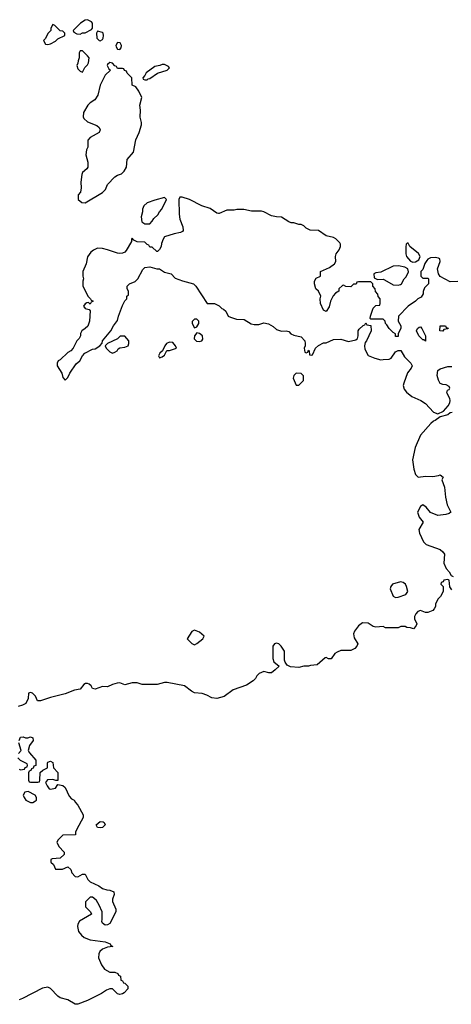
# Model space of a CAD drawing. Header units: inches. Extents: x 2106670 to 2322961, y 36024 to 224899.
# Tile 126 of 256: x 2241863 to 2245339, y 86864 to 94798. Entities that reach past the tile are written whole.
import ezdxf

# ---------------------------------------------------------------- set-up
doc = ezdxf.new("R2010")
doc.units = ezdxf.units.IN
doc.header["$MEASUREMENT"] = 0
doc.layers.add('C2048', color=7, linetype='Continuous')
doc.layers.add('C2049', color=7, linetype='Continuous')

msp = doc.modelspace()

# ---------------------------------------------------------------- linework, layer by layer
at = {"layer": 'C2048', "color": 5, "elevation": 40}
for points in [[(2245047, 90000), (2245042, 89990), (2245042, 89970), (2245062, 89930), (2245054, 89910), (2245034, 89890), (2245010, 89898), (2244980.4, 89900.4), (2244967.3, 89907.3), (2244932.7, 89907.3), (2244910, 89898), (2244810, 89898), (2244790, 89908), (2244730, 89902), (2244710, 89908.7), (2244670, 89934), (2244623, 89937), (2244590, 89913.2), (2244559.1, 89870), (2244550.6, 89850), (2244555.9, 89815.9), (2244584.7, 89770), (2244578, 89750), (2244562, 89730), (2244530, 89715.3), (2244450, 89714), (2244418.5, 89701.5), (2244401, 89690), (2244370, 89648.7), (2244350, 89648), (2244330, 89658), (2244323.6, 89656.4), (2244259.6, 89600.4), (2244205.4, 89594.6), (2244190, 89588.7), (2244150, 89588.7), (2244110, 89579), (2244043.1, 89583.1), (2244016.4, 89596.4), (2244000.4, 89620.4), (2243996.4, 89636.4), (2243995.3, 89710), (2243968.7, 89750), (2243950, 89768.7), (2243930, 89773.2), (2243914, 89770), (2243901, 89750), (2243901, 89650), (2243910, 89624.7), (2243952, 89590), (2243921.4, 89558.6), (2243890, 89534), (2243870, 89534), (2243830, 89545.2), (2243810, 89539), (2243792, 89530), (2243772, 89510), (2243762, 89490), (2243742, 89470), (2243690, 89435.3), (2243582.4, 89397.6), (2243510, 89345.2), (2243450, 89329), (2243410, 89334), (2243370, 89355.3), (2243332.7, 89367.3), (2243270, 89374), (2243246.3, 89386.3), (2243189.1, 89429.1), (2243050, 89456), (2243030, 89457.2), (2242970, 89441.2), (2242850, 89442), (2242810, 89454), (2242770, 89453.2), (2242710, 89439.3), (2242670, 89453.2), (2242647.5, 89452.5), (2242610, 89441.2), (2242570, 89421.2), (2242530, 89425.2), (2242470, 89404), (2242449.4, 89409.4), (2242438, 89430), (2242423.1, 89443.1), (2242410, 89448.7), (2242391.6, 89448.4), (2242379.6, 89440.4), (2242350, 89404), (2242304, 89396), (2242230, 89365.2), (2242110, 89337.2), (2242030, 89308.7), (2242006, 89310), (2241990, 89346), (2241966, 89370), (2241950, 89375.3), (2241934, 89370), (2241931.6, 89328.4), (2241911.1, 89288.9), (2241886.4, 89273.6), (2241850, 89264)], [(2241854.6, 88885.4), (2241875.3, 88910), (2241856, 88970)], [(2241859.3, 88990), (2241870, 89016), (2241890, 89018), (2241910, 89011), (2241928.9, 89011.1), (2241950, 89018), (2241970, 89012), (2241971, 88990), (2241941, 88950), (2241931.3, 88910), (2241942, 88890), (2241992, 88830), (2241992, 88788), (2241978, 88782), (2241972.7, 88767.3), (2241958, 88762), (2241952.7, 88747.3), (2241938, 88742), (2241934, 88730), (2241934, 88670), (2241938, 88658), (2241950, 88654), (2242010, 88654), (2242022, 88658), (2242026, 88670), (2242027.3, 88732.7), (2242048.4, 88751.6), (2242086, 88770), (2242086, 88810), (2242090, 88814), (2242110, 88822), (2242130, 88812), (2242134, 88770), (2242171.1, 88731.1), (2242171.3, 88668.7), (2242152.7, 88667.3), (2242130, 88675.3), (2242086, 88674), (2242072, 88650), (2242083.6, 88623.6), (2242101, 88601), (2242110, 88598), (2242150, 88606), (2242170, 88634), (2242210, 88626), (2242230, 88611), (2242261.6, 88541.6), (2242280.5, 88520.5), (2242302, 88510), (2242311.1, 88491.1), (2242332, 88470), (2242374, 88390), (2242374, 88370), (2242323.6, 88276.4), (2242312, 88250), (2242311.1, 88228.9), (2242210, 88228), (2242172, 88190), (2242162, 88170), (2242176.9, 88136.9), (2242222, 88090), (2242222, 88070), (2242190, 88042), (2242123.6, 88036.4), (2242114, 88030), (2242114, 88010), (2242134, 87990), (2242150, 87954), (2242207.3, 87952.7), (2242251.6, 87971.6), (2242274, 87950), (2242283.6, 87923.6), (2242310, 87894), (2242330, 87892), (2242370, 87912), (2242390, 87912), (2242412, 87870), (2242430, 87852), (2242499.8, 87819.8), (2242530, 87798), (2242565.4, 87785.4), (2242590, 87784.7), (2242622, 87770), (2242624.7, 87750), (2242611, 87710), (2242611.1, 87691.1), (2242638, 87630), (2242638, 87610), (2242590, 87515.3), (2242570, 87504), (2242550, 87502), (2242530, 87518), (2242524, 87530), (2242528, 87548), (2242526, 87610), (2242503.1, 87663.1), (2242480.4, 87700.4), (2242460.4, 87720.4), (2242450, 87728), (2242430, 87728), (2242392, 87690), (2242392, 87650), (2242434, 87610), (2242442, 87590), (2242344.9, 87535.1), (2242330.8, 87510), (2242327.3, 87490), (2242335.5, 87450), (2242359.9, 87419.9), (2242381.7, 87401.7), (2242430, 87383), (2242550, 87367.3), (2242591.3, 87350), (2242598, 87338), (2242612, 87330), (2242570, 87323.7), (2242530, 87309.3), (2242507.3, 87290), (2242500.7, 87270), (2242498.8, 87238.8), (2242522.5, 87182.5), (2242547.1, 87147.1), (2242590, 87122), (2242630, 87122), (2242652.7, 87112.7), (2242658, 87098), (2242674, 87090), (2242678, 87058), (2242690, 87054), (2242698, 87038), (2242710, 87034), (2242734, 87010), (2242734, 86990), (2242703.6, 86956.4), (2242690, 86948), (2242670, 86942), (2242650, 86949), (2242610, 86988.7), (2242590, 86988.7), (2242562, 86978), (2242522, 86950), (2242410, 86894), (2242330, 86864), (2242310, 86864), (2242250, 86899.3), (2242190, 86917), (2242170, 86929.5), (2242110, 86992.7), (2242090, 87002.7), (2242046.2, 86993.8), (2241886, 86910), (2241859.2, 86900.8)], [(2241858, 88758), (2241870, 88754), (2241902, 88758), (2241907.3, 88772.7), (2241922, 88778), (2241926, 88790), (2241922, 88802), (2241868.4, 88828.4), (2241848, 88850)]]:
    msp.add_lwpolyline(points, dxfattribs=at)
for points in [[(2243270, 89879), (2243250, 89868.7), (2243211.3, 89810), (2243250, 89771), (2243270, 89761), (2243290, 89771.3), (2243338, 89810), (2243348.7, 89830), (2243310, 89862)], [(2241930, 88578), (2241905.4, 88574.6), (2241892, 88550), (2241898, 88530), (2241912, 88510), (2241950, 88491.3), (2241970, 88491.3), (2241990, 88504.7), (2241998, 88510), (2241998, 88530), (2241988.4, 88548.4)], [(2242510, 88285.2), (2242488.7, 88288.7), (2242478, 88310), (2242510, 88338), (2242534.4, 88334.4), (2242542, 88330), (2242551.3, 88310), (2242530, 88289.2)]]:
    msp.add_lwpolyline(points, close=True, dxfattribs=at)
at = {"layer": 'C2049', "color": 5, "elevation": 40}
for points in [[(2242130, 94758), (2242114, 94730), (2242114, 94710), (2242090, 94686), (2242070, 94646), (2242054, 94630), (2242070, 94602), (2242090, 94598), (2242110, 94604.7), (2242150, 94624.7), (2242170, 94644.7), (2242226, 94670), (2242226, 94690), (2242210, 94706), (2242188.4, 94708.4), (2242146, 94750)], [(2242410, 94798), (2242390, 94795.3), (2242352, 94770), (2242294, 94710), (2242298, 94698), (2242323.6, 94683.6), (2242350, 94682), (2242370, 94692), (2242390, 94692), (2242440.4, 94719.6), (2242448, 94730), (2242448, 94770), (2242440.4, 94780.4)], [(2242490, 94706), (2242482, 94690), (2242484.7, 94650), (2242502, 94630), (2242510, 94626.8), (2242530, 94638), (2242536, 94650), (2242539, 94670), (2242535.3, 94690), (2242530, 94695.3)], [(2242650, 94615.1), (2242636.3, 94590), (2242639.1, 94579.1), (2242650, 94561), (2242670, 94558), (2242679, 94570), (2242682.7, 94590), (2242671.6, 94611.6)], [(2242370, 94546), (2242350, 94546), (2242342, 94530), (2242342, 94490), (2242332.7, 94467.3), (2242331.6, 94448.4), (2242322, 94430), (2242330, 94402), (2242350, 94382), (2242370, 94374), (2242387.3, 94412.7), (2242410, 94434), (2242418, 94450), (2242422, 94490), (2242410, 94508)], [(2242590, 94453.2), (2242570, 94438), (2242567.3, 94430), (2242582, 94402), (2242594, 94390), (2242552, 94350), (2242511.3, 94270), (2242491.3, 94190), (2242466.8, 94153.2), (2242430, 94129.2), (2242410.8, 94110), (2242377.3, 94050), (2242374.4, 94014.4), (2242380.5, 94000.5), (2242410, 93976), (2242485.4, 93945.4), (2242502, 93930), (2242511.3, 93910), (2242502, 93890), (2242431.6, 93848.4), (2242412.7, 93827.3), (2242411.3, 93770), (2242401, 93750), (2242394.8, 93710), (2242411, 93650), (2242411.1, 93608.9), (2242403.6, 93596.4), (2242370, 93566), (2242362, 93550), (2242356, 93490), (2242358, 93442), (2242351.6, 93408.4), (2242332.7, 93387.3), (2242334, 93350), (2242363.6, 93323.6), (2242390, 93322), (2242530, 93404.7), (2242554, 93430), (2242569.4, 93470.6), (2242630, 93532), (2242650, 93544.7), (2242683.1, 93556.9), (2242703.1, 93576.9), (2242722, 93610), (2242729.3, 93670.7), (2242779, 93730), (2242799.3, 93830), (2242826, 93890), (2242844, 93950), (2242844, 93970), (2242832.9, 94012.9), (2242835.1, 94070), (2242829.3, 94110), (2242845.2, 94170), (2242823.2, 94223.2), (2242797.2, 94257.2), (2242768.7, 94270), (2242766, 94330), (2242727.3, 94367.3), (2242722, 94382), (2242707.3, 94387.3), (2242702, 94402), (2242690, 94406), (2242650, 94406), (2242642, 94422), (2242630, 94426), (2242610, 94448)], [(2243030, 94438), (2243010, 94438), (2242991.3, 94428.7), (2242950, 94422), (2242882, 94370), (2242872, 94348), (2242854, 94330), (2242858, 94318), (2242870, 94314), (2242890, 94314), (2242898, 94322), (2242910, 94324.7), (2242973.6, 94366.4), (2243050, 94392), (2243068, 94410), (2243060.4, 94420.4)], [(2243030, 93366), (2242950, 93344), (2242890, 93322), (2242862, 93298), (2242851.3, 93270), (2242851.3, 93250), (2242841, 93210), (2242846, 93170), (2242870, 93152), (2242910, 93154), (2242930, 93174), (2242943.1, 93196.9), (2242974.6, 93225.4), (2242988, 93250), (2243008, 93270), (2243046, 93350)], [(2244990, 92998), (2244983.6, 92996.4), (2244974, 92990), (2244972.7, 92967.3), (2244971.3, 92910), (2244978, 92890), (2245011, 92851), (2245030, 92844.7), (2245050, 92846), (2245077.2, 92862.8), (2245089, 92890), (2245075.1, 92915.1), (2245006, 92970)], [(2244914, 92814), (2244870, 92811.5), (2244770, 92764), (2244730, 92758), (2244714, 92750), (2244718, 92718), (2244744.7, 92704.7), (2244790, 92706), (2244802, 92702), (2244870, 92662.8), (2244910, 92658), (2244930, 92664.7), (2244938, 92670), (2244958, 92710), (2244974, 92726), (2244994.6, 92765.4), (2244988.7, 92790), (2244964.1, 92804.1)], [(2243290, 92386), (2243270, 92386), (2243252.7, 92367.3), (2243252, 92350), (2243270, 92314), (2243290, 92322), (2243306, 92350), (2243306, 92370)], [(2243290, 92275.3), (2243271.3, 92250), (2243266.8, 92226.8), (2243286.8, 92206.8), (2243310, 92204.7), (2243328.9, 92211.1), (2243337.2, 92222.8), (2243335.3, 92250), (2243310, 92268.7)], [(2245130, 92208.7), (2245118, 92218), (2245110, 92218), (2245078, 92250), (2245058, 92290), (2245066, 92310), (2245080.4, 92319.6), (2245090, 92322), (2245102, 92310), (2245132, 92250)], [(2245270, 92288), (2245246, 92290), (2245248.4, 92331.6), (2245291.6, 92331.6), (2245298, 92318), (2245312.7, 92312.7), (2245310, 92306), (2245278, 92302)], [(2242710, 92248), (2242672.7, 92247.3), (2242650, 92226), (2242571.1, 92188.9), (2242552, 92170), (2242558, 92150), (2242590, 92121), (2242610, 92111.3), (2242630, 92118), (2242648, 92130), (2242655.3, 92144.7), (2242670, 92154), (2242710, 92158), (2242735.3, 92170), (2242742, 92190), (2242742, 92210)], [(2243070, 92199), (2243046, 92190), (2243031.3, 92170), (2243014, 92130), (2242992, 92110), (2242982, 92090), (2242990, 92074), (2243010, 92082), (2243030, 92094), (2243048, 92132), (2243070, 92132), (2243126, 92150), (2243118, 92170), (2243095.5, 92195.5)], [(2244090, 91948.7), (2244071.3, 91930), (2244066, 91910), (2244090, 91854), (2244110, 91854), (2244148, 91890), (2244148.4, 91928.4), (2244130, 91948)], [(2244930, 90269), (2244864.7, 90250), (2244850.8, 90230), (2244847.3, 90212.7), (2244870, 90152), (2244890, 90142), (2244910, 90144.7), (2244973.6, 90166.4), (2244988, 90190), (2244979, 90230), (2244968.7, 90250), (2244950, 90264)]]:
    msp.add_lwpolyline(points, close=True, dxfattribs=at)
for points in [[(2245390, 92689), (2245330, 92685.2), (2245249.1, 92729.1), (2245235.3, 92750), (2245228.7, 92790), (2245248, 92850), (2245246, 92870), (2245236.4, 92876.4), (2245210, 92882), (2245170, 92878), (2245150, 92868), (2245142, 92858), (2245126, 92834), (2245110, 92786), (2245094, 92770), (2245094, 92730), (2245110, 92714), (2245150, 92714), (2245154, 92710), (2245154, 92670), (2245123.6, 92636.4), (2245112.7, 92607.3), (2245111.6, 92588.4), (2245096.9, 92563.1), (2245070, 92548), (2245051.1, 92528.9), (2244991.6, 92488.4), (2244914, 92410), (2244912, 92370), (2244932, 92330), (2244932, 92310), (2244912, 92270), (2244910, 92246), (2244890, 92246), (2244888, 92268), (2244870, 92278), (2244838, 92310), (2244820.4, 92340.4), (2244808, 92350), (2244806, 92370), (2244790, 92386), (2244690, 92386), (2244686, 92390), (2244688, 92408), (2244710, 92474), (2244730, 92494), (2244762, 92498), (2244766, 92510), (2244766, 92550), (2244748.4, 92568.4), (2244747.3, 92587.3), (2244728.4, 92608.4), (2244726, 92630), (2244706, 92650), (2244706, 92670), (2244690, 92686), (2244590, 92686), (2244578, 92682), (2244572.7, 92667.3), (2244550, 92666), (2244530, 92646), (2244490, 92648), (2244470, 92658), (2244463.6, 92656.4), (2244434, 92630), (2244434, 92610), (2244405.4, 92594.6), (2244386.8, 92573.2), (2244366, 92530), (2244354.8, 92485.2), (2244330, 92446), (2244310, 92458), (2244284, 92510), (2244282, 92550), (2244288, 92570), (2244268, 92610), (2244248.7, 92630), (2244238, 92670), (2244238, 92690), (2244250, 92714), (2244286, 92730), (2244286, 92770), (2244357.5, 92802.5), (2244399, 92830), (2244409.2, 92850), (2244406.6, 92890), (2244412, 92910), (2244436.2, 92943.8), (2244447.3, 92970), (2244446.6, 92990), (2244440.7, 93000.7), (2244410, 93033.2), (2244390, 93044), (2244330, 93055.3), (2244270, 93098), (2244203.1, 93103.1), (2244170, 93118), (2244150, 93138), (2244130, 93148), (2244110, 93148), (2244070, 93162), (2244050, 93162), (2244030, 93168.7), (2243970, 93208), (2243930, 93208.7), (2243890, 93218), (2243830, 93249), (2243810, 93254), (2243730, 93254), (2243668.9, 93268.9), (2243611.1, 93268.9), (2243590, 93264), (2243530, 93264), (2243470, 93235.3), (2243463.6, 93236.4), (2243450, 93239), (2243396.6, 93276.6), (2243330, 93298), (2243230, 93349.6), (2243170, 93369), (2243151.6, 93368.4), (2243144.7, 93350), (2243146, 93230), (2243151.3, 93190), (2243178, 93130), (2243179.6, 93100.4), (2243174, 93090), (2243156.9, 93083.1), (2243106.4, 93073.6), (2243030, 93048), (2243018, 93030), (2243005.4, 92994.6), (2243002, 92970), (2242990, 92946), (2242974, 92930), (2242966, 92930), (2242930, 92966), (2242910, 92966), (2242902, 92982), (2242890, 92986), (2242870, 93006), (2242810, 93008), (2242782, 93022), (2242770, 93038), (2242762, 93030), (2242762, 93010), (2242721.6, 92938.4), (2242710, 92925.2), (2242690, 92917.2), (2242670, 92913.2), (2242650, 92916), (2242570, 92944), (2242530, 92953.2), (2242490, 92957.2), (2242458, 92942), (2242435.3, 92924.7), (2242410, 92886), (2242398, 92830), (2242372, 92770), (2242372, 92730), (2242378, 92710), (2242372, 92690), (2242372.7, 92652.7), (2242412, 92570), (2242434, 92550), (2242438, 92538), (2242454, 92530), (2242438, 92522), (2242430, 92506), (2242418, 92518), (2242403.6, 92516.4), (2242390, 92508), (2242378, 92490), (2242390, 92472), (2242422, 92462), (2242431.3, 92451.3), (2242426, 92370), (2242411.1, 92328.9), (2242391.1, 92308.9), (2242362, 92290), (2242352, 92270), (2242352, 92250), (2242342, 92230), (2242322, 92210), (2242294, 92150), (2242274, 92130), (2242250, 92115.3), (2242190, 92058), (2242171.6, 92048.4), (2242164.7, 92030), (2242164.7, 92010), (2242202, 91950), (2242210, 91914), (2242230, 91894), (2242250, 91914), (2242268, 91950), (2242316.4, 92023.6), (2242348, 92050), (2242368, 92090), (2242388.7, 92111.3), (2242450, 92142), (2242470, 92144.7), (2242508, 92170), (2242528, 92192), (2242529.1, 92210.9), (2242598, 92290), (2242618, 92330), (2242650, 92374), (2242658, 92410), (2242690, 92494), (2242708.4, 92531.6), (2242726, 92550), (2242726, 92570), (2242738, 92582), (2242738, 92610), (2242728, 92630), (2242729.1, 92650.9), (2242748, 92670), (2242792.5, 92687.5), (2242815.3, 92710), (2242854.6, 92785.4), (2242870, 92802), (2242910, 92806), (2242968.4, 92791.6), (2242990, 92791.3), (2243030, 92764.7), (2243082, 92750), (2243116, 92716), (2243174.4, 92694.4), (2243262, 92670), (2243282, 92650), (2243372, 92512), (2243430.9, 92510.9), (2243470, 92491.3), (2243490, 92471.3), (2243505.4, 92465.4), (2243522, 92450), (2243542, 92410), (2243559.8, 92399.8), (2243610, 92384.7), (2243670, 92381), (2243727.7, 92347.7), (2243750, 92342.8), (2243790, 92342.8), (2243830, 92354.8), (2243867.5, 92347.5), (2243905.2, 92325.2), (2243930, 92302.8), (2243970, 92287.3), (2244010, 92292), (2244030, 92284.7), (2244047.5, 92267.5), (2244070, 92256), (2244130, 92242), (2244158, 92210), (2244162, 92190), (2244162, 92170), (2244154, 92150), (2244158, 92118), (2244170, 92114), (2244182, 92118), (2244190, 92134), (2244194, 92130), (2244198, 92098), (2244210, 92094), (2244222, 92098), (2244246, 92150), (2244270, 92172), (2244310, 92194), (2244330, 92194), (2244390, 92222), (2244450, 92224.7), (2244510, 92206), (2244570, 92218), (2244582, 92230), (2244588.7, 92250), (2244588.7, 92290), (2244596.4, 92303.6), (2244630, 92334), (2244642, 92338), (2244650, 92354), (2244658, 92338), (2244690, 92334), (2244692, 92290), (2244656, 92210), (2244644.5, 92195.5), (2244638.8, 92170), (2244643.5, 92143.5), (2244670, 92092), (2244722, 92070), (2244770, 92056), (2244790, 92061), (2244838, 92062), (2244855.3, 92070), (2244890, 92122), (2244910, 92132), (2244931.1, 92131.1), (2244961.4, 92081.4), (2245012, 92030), (2245024.7, 92010), (2245016, 91990), (2244986.4, 91953.6), (2244955.5, 91870), (2244950.5, 91850), (2244959.9, 91819.9), (2244977.6, 91797.6), (2245021.7, 91761.7), (2245092, 91730), (2245130, 91704.7), (2245196, 91636), (2245230, 91622), (2245275.5, 91644.5), (2245314.2, 91685.8), (2245327, 91710), (2245329.6, 91730), (2245325.6, 91745.6), (2245302, 91790), (2245307.3, 91812.7), (2245322, 91818), (2245326, 91830), (2245322, 91842), (2245296.4, 91856.4), (2245270, 91858), (2245250, 91866), (2245234.6, 91894.6), (2245224, 91930), (2245230, 91972), (2245250, 91984.7), (2245310, 92004.7), (2245343.6, 92003.6)], [(2245346.4, 91633.6), (2245330, 91629), (2245310, 91615.3), (2245250, 91598), (2245210, 91569), (2245196, 91564), (2245174.8, 91545.2), (2245090, 91449), (2245047.7, 91350), (2245027.5, 91252.5), (2245035.9, 91175.9), (2245050, 91132), (2245071.1, 91111.1), (2245130, 91118.8), (2245190, 91118), (2245235.3, 91124.7), (2245250, 91131), (2245272.7, 91112.7), (2245262, 91090), (2245284.7, 91030), (2245291, 90950), (2245306, 90890), (2245334, 90830), (2245322, 90818), (2245294, 90810), (2245230, 90802), (2245170, 90828), (2245135.3, 90870), (2245110, 90888), (2245090, 90875.3), (2245066.8, 90830), (2245078.8, 90790), (2245112, 90750), (2245076, 90690), (2245081.4, 90661.4), (2245116, 90590), (2245136, 90570), (2245248, 90528), (2245270, 90511.3), (2245282.8, 90490), (2245279.6, 90419.6), (2245296.9, 90376.9), (2245322, 90350), (2245338, 90318), (2245354, 90310)], [(2245343.1, 90203.1), (2245327.3, 90227.3), (2245322, 90282), (2245310, 90286), (2245278, 90282), (2245272.7, 90267.3), (2245258, 90262), (2245254, 90250), (2245274, 90230), (2245274, 90190), (2245252, 90150), (2245232, 90130), (2245212, 90090), (2245212, 90070), (2245202, 90050), (2245190, 90038), (2245150, 90022), (2245130, 90022), (2245090, 90038), (2245070, 90028), (2245052, 90010), (2245047, 90000)]]:
    msp.add_lwpolyline(points, dxfattribs=at)

doc.saveas('drawing.dxf')
